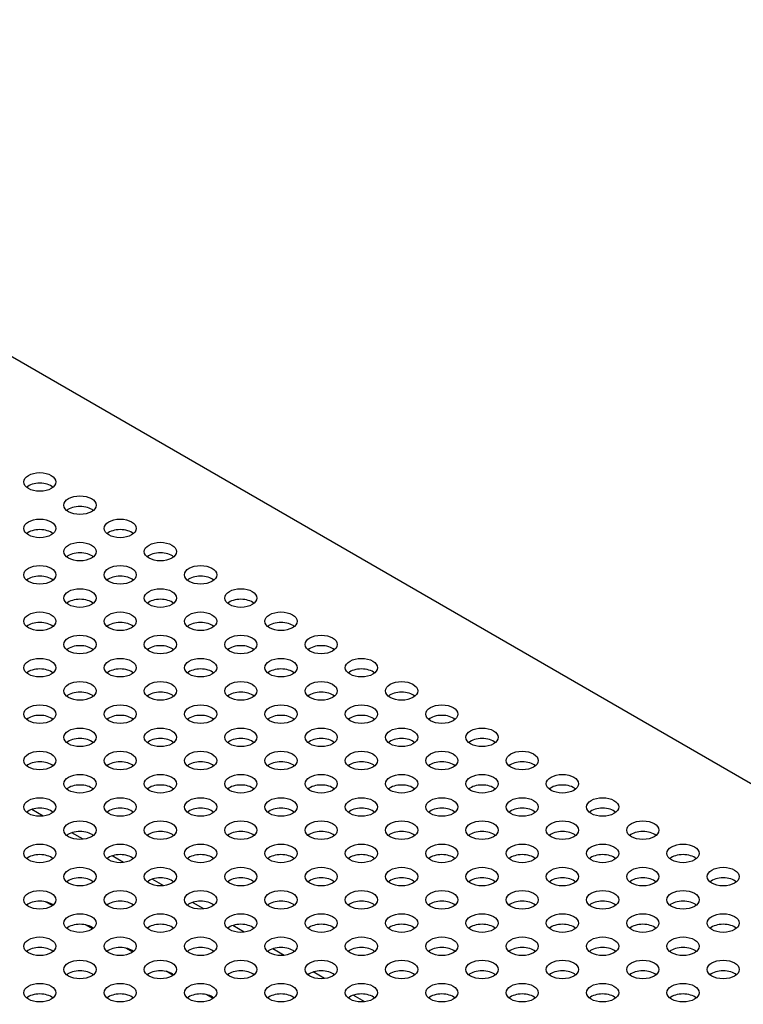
# Model space of a CAD drawing. Header units: millimetres. Extents: x 64 to 1798, y 64 to 1375.
# Tile 73 of 75: x 1554 to 1635, y 1208 to 1318. Entities that reach past the tile are written whole.
import ezdxf

# ---------------------------------------------------------------- set-up
doc = ezdxf.new("R2010")
doc.units = ezdxf.units.MM
doc.header["$LTSCALE"] = 6.666667
doc.layers.add('Visible (ANSI)', color=7, linetype='Continuous', lineweight=25)

msp = doc.modelspace()

# ---------------------------------------------------------------- linework, layer by layer
at = {"layer": 'Visible (ANSI)'}
for p, q in [((1487.7199, 1317.7502), (1721.7956, 1182.6065)), ((1556.375, 1228.8214), (1555.1011, 1229.5569)), ((1560.8652, 1226.229), (1559.5912, 1226.9645)), ((1565.3553, 1223.6366), (1564.0814, 1224.3721)), ((1569.8454, 1221.0443), (1568.5715, 1221.7798)), ((1557.4077, 1218.8178), (1556.6386, 1219.2619)), ((1574.3355, 1218.4519), (1573.0616, 1219.1874)), ((1561.8979, 1216.2254), (1561.1287, 1216.6695)), ((1578.8257, 1215.8595), (1577.5518, 1216.595)), ((1566.388, 1213.6331), (1565.6188, 1214.0771)), ((1583.3158, 1213.2671), (1582.0419, 1214.0026)), ((1570.8781, 1211.0407), (1570.109, 1211.4848)), ((1587.8059, 1210.6748), (1586.532, 1211.4103)), ((1575.3682, 1208.4483), (1574.5991, 1208.8924)), ((1592.2961, 1208.0824), (1591.0221, 1208.8179))]:
    msp.add_line(p, q, dxfattribs=at)
for centre in [(1556.0057, 1266.1308), (1560.4958, 1263.5384), (1556.0057, 1260.946), (1564.986, 1260.946), (1560.4958, 1258.3537), (1569.4761, 1258.3537), (1556.0057, 1255.7613), (1564.986, 1255.7613), (1573.9662, 1255.7613), (1560.4958, 1253.1689), (1569.4761, 1253.1689), (1578.4564, 1253.1689), (1556.0057, 1250.5765), (1564.986, 1250.5765), (1573.9662, 1250.5765), (1582.9465, 1250.5765), (1560.4958, 1247.9842), (1569.4761, 1247.9842), (1578.4564, 1247.9842), (1587.4366, 1247.9842), (1556.0057, 1245.3918), (1564.986, 1245.3918), (1573.9662, 1245.3918), (1582.9465, 1245.3918), (1591.9267, 1245.3918), (1560.4958, 1242.7994), (1569.4761, 1242.7994), (1578.4564, 1242.7994), (1587.4366, 1242.7994), (1596.4169, 1242.7994), (1556.0057, 1240.207), (1564.986, 1240.207), (1573.9662, 1240.207), (1582.9465, 1240.207), (1591.9267, 1240.207), (1600.907, 1240.207), (1560.4958, 1237.6147), (1569.4761, 1237.6147), (1578.4564, 1237.6147), (1587.4366, 1237.6147), (1596.4169, 1237.6147), (1605.3971, 1237.6147), (1556.0057, 1235.0223), (1564.986, 1235.0223), (1573.9662, 1235.0223), (1582.9465, 1235.0223), (1591.9267, 1235.0223), (1600.907, 1235.0223), (1609.8873, 1235.0223), (1560.4958, 1232.4299), (1569.4761, 1232.4299), (1578.4564, 1232.4299), (1587.4366, 1232.4299), (1596.4169, 1232.4299), (1605.3971, 1232.4299), (1614.3774, 1232.4299), (1556.0057, 1229.8375), (1564.986, 1229.8375), (1573.9662, 1229.8375), (1582.9465, 1229.8375), (1591.9267, 1229.8375), (1600.907, 1229.8375), (1609.8873, 1229.8375), (1618.8675, 1229.8375), (1560.4958, 1227.2452), (1569.4761, 1227.2452), (1578.4564, 1227.2452), (1587.4366, 1227.2452), (1596.4169, 1227.2452), (1605.3971, 1227.2452), (1614.3774, 1227.2452), (1623.3576, 1227.2452), (1556.0057, 1224.6528), (1564.986, 1224.6528), (1573.9662, 1224.6528), (1582.9465, 1224.6528), (1591.9267, 1224.6528), (1600.907, 1224.6528), (1609.8873, 1224.6528), (1618.8675, 1224.6528), (1627.8478, 1224.6528), (1560.4958, 1222.0604), (1569.4761, 1222.0604), (1578.4564, 1222.0604), (1587.4366, 1222.0604), (1596.4169, 1222.0604), (1605.3971, 1222.0604), (1614.3774, 1222.0604), (1623.3576, 1222.0604), (1632.3379, 1222.0604), (1556.0057, 1219.468), (1564.986, 1219.468), (1573.9662, 1219.468), (1582.9465, 1219.468), (1591.9267, 1219.468), (1600.907, 1219.468), (1609.8873, 1219.468), (1618.8675, 1219.468), (1627.8478, 1219.468), (1560.4958, 1216.8756), (1569.4761, 1216.8756), (1578.4564, 1216.8756), (1587.4366, 1216.8756), (1596.4169, 1216.8756), (1605.3971, 1216.8756), (1614.3774, 1216.8756), (1623.3576, 1216.8756), (1632.3379, 1216.8756), (1556.0057, 1214.2833), (1564.986, 1214.2833), (1573.9662, 1214.2833), (1582.9465, 1214.2833), (1591.9267, 1214.2833), (1600.907, 1214.2833), (1609.8873, 1214.2833), (1618.8675, 1214.2833), (1627.8478, 1214.2833), (1560.4958, 1211.6909), (1569.4761, 1211.6909), (1578.4564, 1211.6909), (1587.4366, 1211.6909), (1596.4169, 1211.6909), (1605.3971, 1211.6909), (1614.3774, 1211.6909), (1623.3576, 1211.6909), (1632.3379, 1211.6909), (1556.0057, 1209.0985), (1564.986, 1209.0985), (1573.9662, 1209.0985), (1582.9465, 1209.0985), (1591.9267, 1209.0985), (1600.907, 1209.0985), (1609.8873, 1209.0985), (1618.8675, 1209.0985), (1627.8478, 1209.0985)]:
    msp.add_ellipse(centre, major_axis=(-1.7983, 0), ratio=0.57735027, dxfattribs=at)
for centre in [(1556.0057, 1264.9528), (1560.4958, 1262.3604), (1556.0057, 1259.7681), (1564.986, 1259.7681), (1560.4958, 1257.1757), (1569.4761, 1257.1757), (1556.0057, 1254.5833), (1564.986, 1254.5833), (1573.9662, 1254.5833), (1560.4958, 1251.9909), (1569.4761, 1251.9909), (1578.4564, 1251.9909), (1556.0057, 1249.3986), (1564.986, 1249.3986), (1573.9662, 1249.3986), (1582.9465, 1249.3986), (1560.4958, 1246.8062), (1569.4761, 1246.8062), (1578.4564, 1246.8062), (1587.4366, 1246.8062), (1556.0057, 1244.2138), (1564.986, 1244.2138), (1573.9662, 1244.2138), (1582.9465, 1244.2138), (1591.9267, 1244.2138), (1560.4958, 1241.6214), (1569.4761, 1241.6214), (1578.4564, 1241.6214), (1587.4366, 1241.6214), (1596.4169, 1241.6214), (1556.0057, 1239.0291), (1564.986, 1239.0291), (1573.9662, 1239.0291), (1582.9465, 1239.0291), (1591.9267, 1239.0291), (1600.907, 1239.0291), (1560.4958, 1236.4367), (1569.4761, 1236.4367), (1578.4564, 1236.4367), (1587.4366, 1236.4367), (1596.4169, 1236.4367), (1605.3971, 1236.4367), (1556.0057, 1233.8443), (1564.986, 1233.8443), (1573.9662, 1233.8443), (1582.9465, 1233.8443), (1591.9267, 1233.8443), (1600.907, 1233.8443), (1609.8873, 1233.8443), (1560.4958, 1231.2519), (1569.4761, 1231.2519), (1578.4564, 1231.2519), (1587.4366, 1231.2519), (1596.4169, 1231.2519), (1605.3971, 1231.2519), (1614.3774, 1231.2519), (1556.0057, 1228.6596), (1564.986, 1228.6596), (1573.9662, 1228.6596), (1582.9465, 1228.6596), (1591.9267, 1228.6596), (1600.907, 1228.6596), (1609.8873, 1228.6596), (1618.8675, 1228.6596), (1560.4958, 1226.0672), (1569.4761, 1226.0672), (1578.4564, 1226.0672), (1587.4366, 1226.0672), (1596.4169, 1226.0672), (1605.3971, 1226.0672), (1614.3774, 1226.0672), (1623.3576, 1226.0672), (1556.0057, 1223.4748), (1564.986, 1223.4748), (1573.9662, 1223.4748), (1582.9465, 1223.4748), (1591.9267, 1223.4748), (1600.907, 1223.4748), (1609.8873, 1223.4748), (1618.8675, 1223.4748), (1627.8478, 1223.4748), (1560.4958, 1220.8824), (1569.4761, 1220.8824), (1578.4564, 1220.8824), (1587.4366, 1220.8824), (1596.4169, 1220.8824), (1605.3971, 1220.8824), (1614.3774, 1220.8824), (1623.3576, 1220.8824), (1632.3379, 1220.8824), (1556.0057, 1218.29), (1564.986, 1218.29), (1573.9662, 1218.29), (1582.9465, 1218.29), (1591.9267, 1218.29), (1600.907, 1218.29), (1609.8873, 1218.29), (1618.8675, 1218.29), (1627.8478, 1218.29), (1560.4958, 1215.6977), (1569.4761, 1215.6977), (1578.4564, 1215.6977), (1587.4366, 1215.6977), (1596.4169, 1215.6977), (1605.3971, 1215.6977), (1614.3774, 1215.6977), (1623.3576, 1215.6977), (1632.3379, 1215.6977), (1556.0057, 1213.1053), (1564.986, 1213.1053), (1573.9662, 1213.1053), (1582.9465, 1213.1053), (1591.9267, 1213.1053), (1600.907, 1213.1053), (1609.8873, 1213.1053), (1618.8675, 1213.1053), (1627.8478, 1213.1053), (1560.4958, 1210.5129), (1569.4761, 1210.5129), (1578.4564, 1210.5129), (1587.4366, 1210.5129), (1596.4169, 1210.5129), (1605.3971, 1210.5129), (1614.3774, 1210.5129), (1623.3576, 1210.5129), (1632.3379, 1210.5129), (1556.0057, 1207.9205), (1564.986, 1207.9205), (1573.9662, 1207.9205), (1582.9465, 1207.9205), (1591.9267, 1207.9205), (1600.907, 1207.9205), (1609.8873, 1207.9205), (1618.8675, 1207.9205), (1627.8478, 1207.9205)]:
    msp.add_ellipse(centre, major_axis=(-1.7983, 0), ratio=0.57735027, start_param=3.744796, end_param=5.67998196, dxfattribs=at)

doc.saveas('drawing.dxf')
